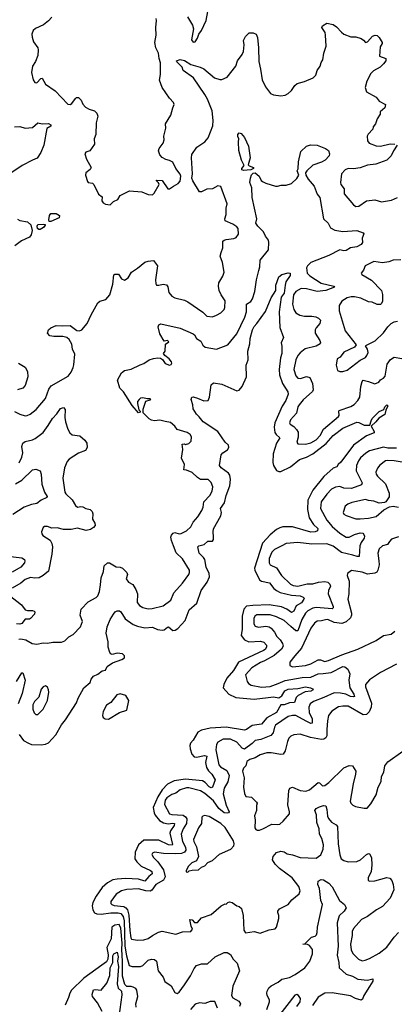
# Model space of a CAD drawing. Extents: x 1690054 to 1842981, y 782881 to 914114.
# Tile 74 of 256: x 1707755 to 1711255, y 824322 to 833539. Entities that reach past the tile are written whole.
import ezdxf

# ---------------------------------------------------------------- set-up
doc = ezdxf.new("R2010")
doc.units = 0

msp = doc.modelspace()

# ---------------------------------------------------------------- linework, layer by layer
at = {"layer": '0CON10XD'}
for points in [[(1709324.1, 833565.9), (1709369.1, 833489.1), (1709378.8, 833455), (1709360.7, 833350.7), (1709375, 833330), (1709395, 833332.5), (1709417.5, 833365), (1709427.5, 833405), (1709455, 833437.5), (1709497, 833533), (1709512.5, 833615)], [(1708055.7, 833564.3), (1708025, 833528.8), (1707977.3, 833492.7), (1707903, 833457), (1707880.7, 833439.3), (1707867, 833403), (1707870, 833375), (1707885, 833332.5), (1707923.3, 833275), (1707926.1, 833256.1), (1707923.3, 833205), (1707901.2, 833148.8), (1707874, 833105), (1707863.8, 833045), (1707880, 832975), (1707895, 832952.5), (1707915, 832947.5), (1707950.7, 832989.3), (1707965, 832992.5), (1707995, 832936.2), (1708085, 832873.3), (1708205, 832750), (1708225, 832745.6), (1708243.3, 832753.3), (1708275, 832802.9), (1708285, 832811.4), (1708305, 832812.5), (1708329.4, 832785), (1708345, 832748), (1708370.6, 832720.6), (1708402.4, 832702.4), (1708455, 832685.5), (1708476.4, 832665), (1708486.2, 832635), (1708470, 832575), (1708465.6, 832465), (1708450, 832425), (1708452.5, 832375), (1708409.5, 832310.5), (1708371.2, 832298.8), (1708362.5, 832285), (1708378, 832235), (1708423.3, 832155), (1708413.9, 832136.1), (1708373.3, 832105), (1708368.8, 832085), (1708386.7, 832025), (1708395, 832016.7), (1708435, 832010), (1708447.7, 831997.7), (1708492.5, 831905), (1708525, 831880), (1708523.3, 831845), (1708533.3, 831825), (1708555, 831811.2), (1708600, 831805), (1708631.7, 831838.3), (1708673, 831857), (1708695, 831893.3), (1708782.3, 831937.7), (1708895, 831928), (1708955, 831902.5), (1708995, 831900.8), (1709010.8, 831915), (1709056.7, 831995), (1709052.5, 832012.5), (1709030, 832035), (1709035, 832037.5), (1709085, 832032.5), (1709140, 831955), (1709155, 831956.7), (1709190.6, 831979.4), (1709235, 832005.8), (1709253.4, 832026.6), (1709260, 832075), (1709255, 832093.3), (1709214.4, 832145), (1709185.7, 832205), (1709155, 832221.1), (1709119.7, 832229.7), (1709085, 832250), (1709065, 832273.3), (1709053.2, 832313.2), (1709057.1, 832335), (1709094.2, 832385), (1709103.9, 832413.9), (1709102.1, 832447.9), (1709119.2, 832525), (1709118, 832565), (1709165.5, 832644.5), (1709184.2, 832715.8), (1709198.8, 832745), (1709192, 832765), (1709155, 832806.2), (1709087.5, 832905), (1709062.6, 832972.6), (1709070.9, 833025), (1709070, 833135), (1709056.9, 833176.9), (1709051.8, 833225), (1709027.8, 833275), (1709018.9, 833325), (1709030.6, 833395), (1709027.5, 833465), (1709032.7, 833532.7), (1709029.1, 833549.1)], [(1707705, 829872.5), (1707755, 829848), (1707805, 829832.5), (1707825, 829833.3), (1707853.8, 829846.2), (1707909.2, 829890.8), (1707995, 829991.9), (1708028.3, 830081.7), (1708047.3, 830112.7), (1708206.8, 830203.2), (1708235, 830239.2), (1708255.8, 830284.2), (1708260.2, 830309.8), (1708268.5, 830408.5), (1708247.5, 830455), (1708242.2, 830502.2), (1708218, 830545), (1708194.4, 830564.4), (1708156.7, 830575), (1708075, 830572.4), (1708035, 830580.9), (1708014.7, 830605), (1708024.5, 830635.5), (1708044.6, 830655.4), (1708095, 830677.4), (1708155, 830672.2), (1708225, 830675.4), (1708290, 830630), (1708315, 830628.2), (1708336.7, 830635), (1708386.1, 830693.9), (1708422, 830778), (1708485, 830890), (1708504.1, 830905.9), (1708558.8, 830921.2), (1708596.2, 830965), (1708626, 831065), (1708635, 831150), (1708645, 831157.5), (1708677, 831157), (1708707.5, 831115), (1708735, 831100), (1708767.9, 831122.1), (1708798.8, 831175), (1708855, 831214.4), (1708925, 831270.8), (1708955, 831280), (1709005, 831283.8), (1709041.2, 831235), (1709022.5, 831105), (1709025.9, 831065.9), (1709033.8, 831055), (1709055, 831053.1), (1709095, 831062.7), (1709127.2, 831057.2), (1709139.5, 831039.5), (1709147.1, 830985), (1709175, 830950), (1709205, 830934.3), (1709294.2, 830914.2), (1709325, 830899.4), (1709465, 830801.4), (1709505, 830765.5), (1709555, 830758.7), (1709595, 830772.1), (1709634.3, 830795), (1709664.4, 830825), (1709673.1, 830845), (1709676.2, 830906.2), (1709637.5, 830965), (1709620, 831005), (1709612.9, 831045), (1709615.7, 831075), (1709652.4, 831137.6), (1709664.4, 831175), (1709649.4, 831265), (1709629.2, 831325), (1709638.5, 831361.5), (1709652.9, 831405), (1709654.4, 831465.6), (1709665, 831475.8), (1709685, 831482), (1709755, 831490.8), (1709779.1, 831500.9), (1709798.7, 831531.3), (1709797.1, 831585), (1709785, 831600.6), (1709747.5, 831625), (1709675.7, 831655.7), (1709670.8, 831675), (1709684.3, 831715.7), (1709685.6, 831775), (1709694.6, 831815.4), (1709635, 831978), (1709605, 831984), (1709555, 831957.5), (1709505, 831952), (1709455, 831928), (1709435, 831928.8), (1709371.7, 832031.7), (1709364.3, 832055), (1709369.4, 832095), (1709358.8, 832245), (1709363, 832277), (1709408.8, 832345), (1709485, 832397.5), (1709516.7, 832433.3), (1709558.2, 832545), (1709563.5, 832595), (1709554.8, 832685), (1709509.7, 832795), (1709485, 832838.9), (1709378.9, 832995), (1709283.4, 833063.4), (1709272, 833095), (1709224.2, 833145), (1709221.2, 833155), (1709254.1, 833165.9), (1709296.3, 833156.3), (1709355, 833118.5), (1709441.2, 833095), (1709475, 833077.8), (1709575, 832995.6), (1709625, 832979.2), (1709645, 832979.2), (1709695, 833000), (1709775.7, 833104.3), (1709788.8, 833155), (1709835, 833213.3), (1709847.3, 833242.7), (1709852, 833305), (1709846.7, 833345), (1709865, 833382.5), (1709900, 833415), (1709935, 833416.7), (1709963, 833403), (1709977, 833373), (1709987, 833277), (1709988.2, 833148.2), (1710006.3, 833076.3), (1710021.8, 832975), (1710052.1, 832912.1), (1710097.3, 832847.3), (1710125.4, 832835.4), (1710195, 832825.5), (1710235, 832832.7), (1710265, 832848.1), (1710293.5, 832876.5), (1710325, 832922), (1710348.8, 832941.2), (1710415, 832960.8), (1710497.5, 832995), (1710521.2, 833018.8), (1710535.7, 833065), (1710564, 833105), (1710572.7, 833137.3), (1710588.8, 833165), (1710596, 833225), (1710618.8, 833291.2), (1710612.9, 833395), (1710608, 833418), (1710578.6, 833465), (1710585, 833483.3), (1710625, 833506.2), (1710685, 833494.2), (1710715, 833472.5), (1710761.4, 833421.4), (1710785, 833404), (1710849.5, 833379.5), (1710895, 833378.1), (1710945, 833363.1), (1710969.1, 833349.1), (1710987, 833327), (1711005, 833332.5), (1711052.5, 833385), (1711077, 833393), (1711095, 833391.2), (1711115, 833373.8), (1711141.2, 833325), (1711141.2, 833315), (1711122.5, 833285), (1711117, 833197), (1711176, 833176), (1711176, 833155), (1711155.7, 833125), (1711124.2, 833095), (1711060.2, 833059.8), (1711035, 833036), (1711000, 832965), (1710984, 832905), (1710995, 832863.8), (1711085.5, 832815.5), (1711115, 832777.5), (1711173.3, 832745), (1711167.5, 832715), (1711123, 832677), (1711122.5, 832655), (1711095, 832612.5), (1711081.2, 832565), (1711057.5, 832535), (1711056.2, 832515), (1711011.7, 832468.3), (1711001.7, 832448.3), (1711005.7, 832405), (1711022, 832385), (1711085, 832360), (1711125, 832355.5), (1711218.3, 832378.3), (1711260, 832375)], [(1707705, 832537.8), (1707755, 832538.2), (1707806.6, 832523.4), (1707875, 832530.8), (1707925, 832574.2), (1707965, 832566), (1708025, 832568), (1708046.7, 832555), (1708045, 832542.5), (1708008.3, 832521.7), (1707980, 832365), (1707952.5, 832295), (1707918.3, 832241.7), (1707875, 832225.7), (1707776.5, 832173.5), (1707615, 832066.7)], [(1709845, 832127.5), (1709830, 832135), (1709830, 832145), (1709852.5, 832175), (1709826.7, 832225), (1709802.9, 832315), (1709798.6, 832395), (1709802.5, 832425), (1709793.8, 832445), (1709793.3, 832465), (1709805, 832480), (1709825, 832472.5), (1709856.2, 832435), (1709893.1, 832355), (1709907.5, 832245), (1709890.7, 832180.7), (1709900.5, 832170.5), (1709940, 832155), (1709940, 832145), (1709915, 832132.5), (1709845, 832127.5)], [(1709988.9, 831191.1), (1709999.2, 831225), (1710002.1, 831287.9), (1710080.8, 831385), (1710083.5, 831455), (1710079.5, 831475), (1710052.4, 831512.4), (1710034.5, 831555), (1709980, 831605), (1709962.2, 831635), (1709970.6, 831675), (1709926.7, 831875), (1709923.8, 831965), (1709906, 832015), (1709910, 832055), (1709921.9, 832088.1), (1709935, 832104.2), (1709955, 832104.4), (1709992.5, 832075), (1710012, 832035), (1710023.3, 832025), (1710055, 832008.8), (1710145, 831980), (1710165, 831980), (1710198.3, 831991.7), (1710245, 831990.8), (1710295, 832006.7), (1710345, 832054.2), (1710363.3, 832085), (1710347.5, 832125), (1710356.2, 832143.8), (1710360.3, 832209.7), (1710381.9, 832305), (1710433.7, 832356.3), (1710471.8, 832368.2), (1710535, 832364.6), (1710611.2, 832335), (1710640, 832315), (1710651.2, 832285), (1710647.5, 832265), (1710610.8, 832225), (1710575, 832204.5), (1710495, 832177.1), (1710438, 832125), (1710426.7, 832105), (1710427.5, 832085), (1710449.4, 832045), (1710505, 831980.8), (1710535.3, 831905.3), (1710559.4, 831875), (1710592.5, 831675), (1710638.8, 831635), (1710660, 831590), (1710700, 831570), (1710775, 831557.8), (1710905, 831567.5), (1710965.4, 831545.4), (1710972, 831535), (1710955.8, 831495), (1710957.5, 831455), (1710946.2, 831433.8), (1710905, 831413.8), (1710845, 831403.1), (1710805, 831377.8), (1710785, 831375.6), (1710745, 831384.5), (1710645, 831330.6), (1710475, 831266.5), (1710443.8, 831235), (1710435.4, 831215), (1710441.8, 831165), (1710465, 831140.4), (1710573.2, 831073.2), (1710690, 831045), (1710695.8, 831035), (1710615, 831003.5), (1710535, 830994.4), (1710435, 831019.5), (1710385, 831023.2), (1710334.5, 830995), (1710313.8, 830965), (1710305.5, 830875), (1710317.1, 830825), (1710335.5, 830795.5), (1710373.1, 830773.1), (1710415, 830762.5), (1710485, 830764.5), (1710521.4, 830758.6), (1710547.5, 830745), (1710566.2, 830726.2), (1710560, 830695), (1710525.6, 830655), (1710516.5, 830635), (1710516.7, 830605), (1710560.5, 830535), (1710566.4, 830515), (1710562.5, 830505), (1710525, 830482.7), (1710421, 830459), (1710375, 830422.2), (1710352.5, 830395), (1710334.7, 830355), (1710316.5, 830265), (1710336.1, 830206.1), (1710355, 830183.3), (1710378, 830182), (1710435, 830198.9), (1710465, 830188.6), (1710492.1, 830135), (1710498.5, 830075), (1710490.1, 830059.9), (1710405, 829981.8), (1710365, 829934.4), (1710354.6, 829915), (1710340.5, 829855), (1710284.4, 829795), (1710275.7, 829765), (1710281.8, 829751.8), (1710315, 829730.6), (1710342.6, 829702.6), (1710358.3, 829678.3), (1710357.9, 829632.1), (1710344.2, 829585), (1710355, 829570), (1710425, 829565.4), (1710475, 829578.9), (1710526.4, 829605), (1710561.6, 829648.4), (1710594.8, 829705.2), (1710735.5, 829825), (1710740, 829835), (1710735.6, 829874.4), (1710740.2, 829879.8), (1710850.6, 829919.4), (1710881.7, 829938.3), (1710915, 829973.3), (1710932.8, 830007.2), (1710941.2, 830105), (1710955, 830153.8), (1710965, 830164.2), (1711015, 830153.1), (1711075, 830130), (1711110, 830145), (1711125, 830166.7), (1711155, 830184.2), (1711168.9, 830201.1), (1711189.2, 830315), (1711220.6, 830359.4), (1711255, 830381.4), (1711325, 830368.9)], [(1711282.5, 832365), (1711247.3, 832312.7), (1711225.6, 832265), (1711185, 832225.6), (1711081.9, 832188.1), (1711004, 832176), (1710935, 832153.5), (1710875, 832143.1), (1710825, 832146.5), (1710796.2, 832135), (1710761.2, 832095), (1710753.3, 832015), (1710756.7, 831995), (1710786.2, 831955), (1710788.3, 831908.3), (1710873.3, 831805), (1710895, 831791.2), (1710922.5, 831795), (1710995, 831842.9), (1711075, 831852.2), (1711135, 831834.4), (1711230.2, 831849.8), (1711285, 831876)], [(1708030.5, 831650.5), (1708026, 831665), (1708033.8, 831706.2), (1708045, 831726.2), (1708096.1, 831726.1), (1708126.2, 831705), (1708125, 831683.3), (1708045, 831650.8), (1708030.5, 831650.5)], [(1707735, 831673.1), (1707755, 831659.2), (1707826.8, 831646.8), (1707859.2, 831619.2), (1707871.4, 831565), (1707860.6, 831525), (1707845.3, 831504.7), (1707770.1, 831469.9), (1707708, 831422)], [(1707945, 831574.3), (1707934.4, 831574.4), (1707920.8, 831585), (1707918.5, 831605), (1707925, 831622), (1707976.5, 831626.5), (1707991.7, 831621.7), (1707994, 831615), (1707978.1, 831595), (1707945, 831574.3)], [(1711315, 831292), (1711245, 831287.1), (1711205, 831271.5), (1711145, 831263.1), (1711062.8, 831277.2), (1710984, 831235), (1710967.5, 831195), (1710946.2, 831165), (1710953.4, 831153.4), (1711040.9, 831100.9), (1711134.6, 831004.6), (1711146.6, 830966.6), (1711144.1, 830905.9), (1711137.1, 830882.9), (1711127.5, 830872.5), (1711095, 830872.9), (1711047.5, 830895), (1711015, 830897.5), (1710942.6, 830932.6), (1710885, 830946.2), (1710853.8, 830946.2), (1710815, 830936.5), (1710765.4, 830904.6), (1710739.4, 830865), (1710740, 830815), (1710797.3, 830627.3), (1710897.5, 830495), (1710882.5, 830475), (1710785, 830425.6), (1710748.7, 830381.3), (1710721.2, 830365), (1710710.8, 830305), (1710723.9, 830253.9), (1710746.4, 830246.4), (1710775, 830246.2), (1710815, 830258.8), (1710935, 830352), (1710985, 830377.5), (1711000, 830395), (1711011.9, 830425), (1711004.5, 830454.5), (1710986.2, 830485), (1710990, 830490), (1711075.8, 830534.2), (1711155, 830608.8), (1711194.5, 830665.5), (1711225, 830694.4), (1711255, 830711.4), (1711285, 830717.1)], [(1707745, 827741.8), (1707765, 827743.5), (1707813.5, 827733.5), (1707871.1, 827701.1), (1707915, 827692.5), (1707975, 827706.2), (1708015, 827702), (1708065, 827710.8), (1708145, 827711.1), (1708175.4, 827724.6), (1708215, 827762), (1708254, 827785), (1708323.2, 827856.8), (1708340, 827905), (1708319.7, 827965), (1708328.6, 828021.4), (1708395, 828090), (1708469.7, 828130.3), (1708484.2, 828145), (1708500, 828185), (1708510.1, 828250.1), (1708514.7, 828315), (1708538.9, 828375), (1708543.8, 828426.2), (1708574.2, 828455), (1708595, 828455.5), (1708655, 828418.6), (1708695, 828414.5), (1708715, 828405.5), (1708754.4, 828365), (1708760.8, 828345), (1708749.2, 828305), (1708771.2, 828275), (1708811.2, 828251.2), (1708838.6, 828205), (1708854.3, 828165), (1708853.3, 828085), (1708873.3, 828055), (1708905, 828035.7), (1708955, 828025.6), (1708993.2, 828026.8), (1709095, 828052.9), (1709166.9, 828105), (1709195.6, 828174.4), (1709275.4, 828264.6), (1709334, 828345), (1709342, 828365), (1709340.8, 828385), (1709275, 828493.3), (1709217.5, 828547.5), (1709192.7, 828615), (1709172, 828665), (1709166.2, 828695), (1709172.5, 828715), (1709187.8, 828732.2), (1709205, 828739.5), (1709245, 828727.1), (1709265, 828729.4), (1709315, 828754.4), (1709355, 828792.9), (1709374.5, 828835), (1709418.9, 828885), (1709457.7, 828945), (1709468.9, 828975), (1709474.4, 829025), (1709532.5, 829085), (1709551.8, 829125), (1709558.8, 829165), (1709545, 829205.6), (1709515, 829234.3), (1709445, 829234.3), (1709415, 829252.9), (1709365, 829301.2), (1709315, 829323.3), (1709290, 829325), (1709294.2, 829375), (1709266.2, 829435), (1709278.8, 829515), (1709272.5, 829565), (1709295, 829567.5), (1709305, 829562.5), (1709335, 829573.3), (1709356, 829595), (1709361.2, 829635), (1709348, 829655), (1709318.8, 829675), (1709225, 829702.9), (1709205.5, 829735), (1709165, 829769.5), (1709115, 829779.1), (1709065, 829789.5), (1709015, 829783.6), (1708985, 829789.6), (1708965, 829802.2), (1708909.3, 829859.3), (1708907, 829893), (1708933, 829967), (1708975, 829980), (1708980, 829985), (1708975, 829990), (1708945, 829990), (1708905, 830000), (1708882.5, 829995), (1708870, 829985), (1708856.7, 829965), (1708856.7, 829945), (1708868.3, 829888.3), (1708880, 829875), (1708880, 829865), (1708865, 829860), (1708805, 829926.2), (1708725, 830056.2), (1708689.5, 830089.5), (1708670, 830165), (1708705, 830232.5), (1708732.5, 830255), (1708795, 830267.5), (1708880.2, 830309.8), (1708915, 830320), (1708965.5, 830354.5), (1709005, 830367.1), (1709044.5, 830374.5), (1709071.1, 830371.1), (1709088.8, 830358.8), (1709115, 830320.8), (1709155, 830306.2), (1709168.8, 830311.2), (1709176.2, 830325), (1709173.3, 830335), (1709151.2, 830365), (1709110, 830395), (1709100, 830415), (1709113, 830437), (1709118.3, 830501.7), (1709147.5, 830525), (1709136, 830536), (1709105, 830530), (1709065, 830597.5), (1709048.8, 830665), (1709055, 830682.5), (1709075, 830691.2), (1709255, 830651.5), (1709375, 830599.4), (1709388.3, 830588.3), (1709405.8, 830555), (1709448.4, 830528.4), (1709465, 830491.1), (1709486.4, 830473.6), (1709595, 830456.5), (1709701.2, 830495), (1709782.4, 830597.6), (1709858.7, 830755), (1709873.3, 830805), (1709874.7, 830875), (1709915, 830901.8), (1709930, 830925), (1709952.5, 830995), (1709968.2, 831105), (1709988.9, 831191.1)], [(1707749.2, 826849.2), (1707791.7, 826791.7), (1707835.5, 826765.5), (1707865, 826755.6), (1707955, 826752.5), (1707995, 826756.9), (1708025, 826769.2), (1708091.2, 826845), (1708145, 826938), (1708184.2, 826985), (1708285, 827143.3), (1708300.9, 827189.1), (1708354, 827285), (1708413.3, 827335), (1708423.8, 827365), (1708443.3, 827395), (1708486.1, 827413.9), (1708525, 827442.5), (1708555, 827450), (1708572.5, 827485), (1708621.4, 827518.6), (1708710.3, 827549.7), (1708733.3, 827565), (1708733.8, 827585), (1708715, 827603.8), (1708665, 827608.6), (1708618.3, 827598.3), (1708605, 827603.3), (1708596.2, 827615), (1708582, 827665), (1708581.2, 827715), (1708562, 827795), (1708570.8, 827855), (1708601.2, 827925), (1708631.2, 827975), (1708646.7, 827995), (1708665, 828006), (1708685.8, 828005.8), (1708701.2, 827995), (1708741.7, 827931.7), (1708815, 827878.9), (1708855, 827862.7), (1708925, 827846.8), (1708995, 827851.8), (1709041.7, 827831.7), (1709085, 827823.8), (1709105, 827828.5), (1709135, 827854), (1709145, 827856), (1709185, 827821.9), (1709206.6, 827823.4), (1709231.3, 827838.7), (1709300.8, 827915), (1709339.2, 828015), (1709411.2, 828078.8), (1709449.2, 828195), (1709507.2, 828272.8), (1709529.3, 828325), (1709526.5, 828355), (1709497.3, 828415), (1709484.5, 828485), (1709472.5, 828505), (1709432.2, 828545), (1709418, 828605), (1709427.5, 828615), (1709478.8, 828625), (1709513.4, 828656.6), (1709555, 828659.2), (1709565, 828673.3), (1709566.8, 828696.8), (1709562.5, 828745), (1709566.6, 828773.4), (1709633.8, 828895), (1709640, 828925), (1709631.5, 828965), (1709668.5, 829015), (1709683.8, 829085), (1709717.3, 829175), (1709726.2, 829235), (1709718.2, 829275), (1709705, 829294.5), (1709638.1, 829345), (1709620.8, 829365), (1709638, 829465), (1709654.5, 829485.5), (1709697.9, 829512.1), (1709710, 829535), (1709707.5, 829555), (1709675, 829586), (1709607.5, 829685), (1709470, 829775), (1709432.7, 829822.7), (1709405.9, 829845.9), (1709375.9, 829895.9), (1709372.2, 829935), (1709356.2, 829985), (1709364.1, 830005.9), (1709375, 830008), (1709415, 829996), (1709475, 829972), (1709516.7, 829975), (1709528.8, 830005), (1709545, 830120), (1709565, 830140), (1709645, 830126), (1709783.6, 830066.4), (1709805, 830072.5), (1709833.8, 830105), (1709874.4, 830195.6), (1709871.2, 830305), (1709890.2, 830355), (1709887.7, 830435), (1709903.8, 830505), (1709907.3, 830555), (1709929.6, 830635), (1709945, 830667.3), (1709971.8, 830695), (1710052.6, 830807.4), (1710105.8, 830934.2), (1710148.8, 831005), (1710148.6, 831055), (1710175, 831133.3), (1710205, 831154), (1710265, 831170), (1710283.3, 831165), (1710280.8, 831145), (1710241.9, 831085), (1710234.5, 831055), (1710225, 830980.8), (1710198.1, 830941.9), (1710178, 830805), (1710187, 830657), (1710218.8, 830565), (1710198, 830515), (1710204.1, 830484.1), (1710204.4, 830415), (1710192.7, 830375), (1710178.2, 830265), (1710184.1, 830214.1), (1710211.8, 830135), (1710260, 830055), (1710262.9, 830035), (1710243.3, 829975), (1710207.6, 829922.4), (1710137.5, 829765), (1710132.7, 829725), (1710138.8, 829675), (1710150.4, 829655), (1710185.7, 829625), (1710155.3, 829575), (1710124.6, 829474.6), (1710120.5, 829395), (1710125.9, 829365.9), (1710155, 829320), (1710175, 829309.2), (1710195, 829309.2), (1710285, 829353.9), (1710368.2, 829421.8), (1710434.4, 829445), (1710495, 829475.2), (1710618.4, 829571.6), (1710685, 829646.2), (1710775, 829716.7), (1710905, 829771.2), (1710925, 829768.9), (1710972.4, 829742.4), (1711027.5, 829742.5), (1711038, 829785), (1711049.6, 829805), (1711115, 829872.9), (1711158.8, 829891.2), (1711166.7, 829915), (1711185, 829933.3), (1711196, 829925), (1711175.8, 829884.2), (1711168.5, 829845), (1711111.6, 829808.4), (1711083.1, 829775), (1711038.8, 829735), (1711068.6, 829685), (1711068.8, 829671.2), (1710996.9, 829643.1), (1710874.8, 829555.2), (1710755, 829396), (1710730, 829375), (1710717.5, 829355), (1710685, 829340), (1710595.9, 829264.1), (1710493.1, 829135), (1710448.5, 829041.5), (1710443.1, 828955), (1710460.9, 828875), (1710500, 828815), (1710540.8, 828775), (1710538, 828755), (1710516.4, 828743.6), (1710475, 828742.3), (1710302.6, 828792.6), (1710215, 828790.7), (1710185, 828782.5), (1710155, 828765.4), (1710094, 828716), (1710025, 828637.5), (1709950, 828405), (1709951.1, 828385), (1709995.3, 828295.3), (1710015, 828284.6), (1710089.1, 828269.1), (1710130.4, 828215), (1710154.8, 828194.8), (1710188.1, 828178.1), (1710295, 828151.8), (1710376.7, 828145), (1710405, 828134), (1710412.5, 828125), (1710411.4, 828115), (1710389.1, 828080.9), (1710338.5, 828051.5), (1710315, 828002), (1710295, 827988.6), (1710251.9, 828021.9), (1710202.1, 828042.1), (1710085, 828060.8), (1709933.8, 828056.2), (1709875, 828049.1), (1709848.7, 828021.3), (1709832.3, 827955), (1709834.1, 827835), (1709824.5, 827775), (1709855, 827735.4), (1709895, 827715.9), (1710005, 827721.8), (1710035, 827712.9), (1710060.5, 827685), (1710062.5, 827665), (1710050, 827645), (1710033.3, 827635), (1709798.8, 827525), (1709752.7, 827447.2), (1709691.6, 827375), (1709663.1, 827315), (1709657.5, 827285), (1709709.3, 827225), (1709775, 827193.9), (1709945, 827178), (1710077.3, 827192.8)], [(1707743.3, 830325), (1707805, 830286.2), (1707826.4, 830246.4), (1707829.4, 830195), (1707805.5, 830115), (1707785, 830089.1), (1707735, 830074.3)], [(1707748.7, 829391.3), (1707776.1, 829445), (1707785.4, 829485), (1707773.5, 829545), (1707785.2, 829574.8), (1707805, 829590.4), (1707875, 829607.7), (1707900.1, 829619.9), (1707975, 829674.6), (1708019.6, 829740.4), (1708061.1, 829805), (1708100.8, 829849.2), (1708135, 829900), (1708165, 829908), (1708178.9, 829888.9), (1708176.4, 829815), (1708182.7, 829775), (1708205.4, 829705), (1708223.2, 829673.2), (1708245, 829653.9), (1708315.3, 829645.3), (1708364.7, 829604.7), (1708380.8, 829575), (1708383.8, 829535), (1708369.4, 829505), (1708305, 829480.5), (1708216, 829424), (1708196.9, 829405), (1708174.5, 829345), (1708158.7, 829248.7), (1708177.7, 829115), (1708185, 829101.1), (1708243.7, 829043.7), (1708275, 828992), (1708295, 828976.2), (1708325, 828983.3), (1708345, 828980), (1708374.2, 828964.2), (1708414.2, 828954.2), (1708432, 828935), (1708438.1, 828915), (1708434.5, 828865), (1708456.9, 828825), (1708459.7, 828805), (1708445, 828785.5), (1708415, 828765.6), (1708375, 828756.9), (1708295, 828779.1), (1708235, 828766.2), (1708165, 828767.5), (1708105, 828781.8), (1708055, 828780.8), (1708014.2, 828795.8), (1707986, 828794), (1707974.2, 828785.8), (1707958.8, 828745), (1707960, 828725), (1707971.2, 828711.2), (1708038.3, 828668.3), (1708055.7, 828635), (1708060.8, 828605), (1708055.5, 828535), (1708023.3, 828376.7), (1707973.8, 828335), (1707937.5, 828315), (1707895, 828310), (1707855, 828316.2), (1707805, 828300.4), (1707766.7, 828263.3), (1707685, 828217.1)], [(1711276.8, 829526.8), (1711195, 829527.9), (1711153.8, 829536.2), (1711025, 829501.8), (1710988.1, 829481.9), (1710940.9, 829439.1), (1710919.7, 829410.3), (1710902.7, 829365), (1710899.1, 829315), (1710956.5, 829205), (1710948.6, 829185), (1710855, 829151.7), (1710785, 829152.8), (1710745, 829169.3), (1710705.7, 829164.3), (1710667, 829143), (1710625, 829097.5), (1710573.3, 829025), (1710566.2, 828965), (1710624.6, 828855), (1710675, 828794.6), (1710745, 828733.1), (1710805.3, 828695.3), (1710835, 828695.4), (1710885, 828721.5), (1710935, 828736.2), (1710961.7, 828731.7), (1710970.6, 828720.6), (1710976.7, 828705), (1710974.4, 828685), (1710945.3, 828644.7), (1710932.9, 828615), (1710928, 828515), (1710907, 828513), (1710867.7, 828527.7), (1710761.5, 828551.5), (1710685, 828610.4), (1710625, 828633.5), (1710485, 828628.3), (1710355.3, 828644.7), (1710245, 828636), (1710204.3, 828615), (1710135, 828580.5), (1710109.5, 828555), (1710086.5, 828495), (1710085.6, 828455), (1710095, 828436), (1710155, 828408.9), (1710200, 828335), (1710286, 828256), (1710311.5, 828241.5), (1710355, 828237.5), (1710442.4, 828257.6), (1710495, 828259.4), (1710546, 828274), (1710605, 828281.4), (1710635, 828273.9), (1710654.5, 828255), (1710659.5, 828235), (1710640, 828195), (1710638.2, 828165), (1710683.5, 828045), (1710684.3, 828035), (1710674.4, 828025.6), (1710525, 828036.2), (1710495, 828031.6), (1710445.9, 828004.1), (1710426, 827984), (1710390.7, 827925), (1710355, 827818.2), (1710335, 827819.6), (1710289.2, 827859.2), (1710225, 827915.3), (1710155, 827950.3), (1710095, 827967.2), (1709971.2, 827968.8), (1709951.1, 827955), (1709941.5, 827935), (1709943.5, 827885), (1709955, 827861.4), (1709985, 827853.6), (1710055, 827860.7), (1710085, 827855.4), (1710103.5, 827843.5), (1710135, 827807.1), (1710156.4, 827765), (1710187.8, 827735), (1710209.8, 827699.8), (1710217.3, 827675), (1710202.7, 827647.3), (1710131.5, 827588.5), (1710042.8, 827537.2), (1710005, 827522.8), (1709925, 827471.5), (1709865, 827407.5), (1709879.2, 827345), (1709892, 827325), (1709918.8, 827308.8), (1710015, 827290), (1710095, 827296.2), (1710171.5, 827325), (1710235, 827353.4), (1710395, 827380), (1710474.4, 827385.6), (1710543.1, 827416.9), (1710592.2, 827417.8), (1710665, 827429.7), (1710775, 827483.6), (1710792.1, 827482.1), (1710819.8, 827459.8), (1710840, 827415), (1710830.5, 827355), (1710839.7, 827285), (1710876.1, 827225), (1710882, 827205), (1710875, 827200.6), (1710845, 827204.8), (1710801.4, 827225), (1710754.2, 827235.8), (1710695, 827239.4), (1710597.2, 827192.8), (1710501.8, 827158.2), (1710469.4, 827135), (1710457.3, 827105), (1710460.7, 827055), (1710486.4, 826995), (1710486.9, 826955), (1710475, 826952.3), (1710432.1, 826972.1), (1710335, 827025.8), (1710303.1, 827026.9), (1710265, 827015.4), (1710145, 826935.6), (1710134.7, 826915.3), (1710123.9, 826865), (1710102.7, 826837.3), (1710008.3, 826801.7), (1709955, 826790.5), (1709927.4, 826762.6), (1709855, 826710.3), (1709835, 826720.4), (1709785, 826774.7), (1709725, 826805.3), (1709656.6, 826803.4), (1709605.8, 826775), (1709592.5, 826755), (1709587.1, 826705), (1709616.1, 826565), (1709630, 826545), (1709689.7, 826509.7), (1709711.2, 826465), (1709699.4, 826405), (1709665.7, 826345.7), (1709657.6, 826292.4), (1709682.7, 826185), (1709713.2, 826125), (1709707.3, 826115), (1709695, 826110.2), (1709665, 826115.2), (1709614.6, 826154.6), (1709565, 826227.4), (1709485, 826296.2), (1709445, 826319.7), (1709335, 826348.7), (1709315, 826348.3), (1709255, 826329.7), (1709215, 826298.2), (1709175, 826286.1), (1709129.5, 826255), (1709115, 826232), (1709107, 826193), (1709155, 826105.5), (1709175, 826097.5), (1709282, 826092), (1709305, 826077.5), (1709317.1, 826057.1), (1709314.9, 826015.1), (1709282.2, 825965), (1709264.7, 825915), (1709277.4, 825845), (1709302.7, 825792.7), (1709306.2, 825765), (1709294.1, 825745.9), (1709265.4, 825734.6), (1709215, 825729.8), (1709097.5, 825732.5), (1709015, 825746.9), (1708995, 825738), (1708990.8, 825725), (1709004.2, 825695), (1709046, 825656), (1709099.4, 825579.4), (1709115.6, 825515), (1709100, 825485), (1709026.9, 825443.1), (1708989.5, 825390.5), (1708975, 825380), (1708933.8, 825383.8), (1708863.4, 825403.4), (1708755, 825395.3), (1708705, 825383.8), (1708657.3, 825352.7), (1708605.6, 825285), (1708606.6, 825266.6), (1708616, 825255), (1708637.2, 825247.2), (1708726.6, 825236.6), (1708746.4, 825226.4), (1708763.2, 825205), (1708775.9, 825155.9), (1708783.9, 825013.9), (1708793.5, 824943.5), (1708800.4, 824930.4), (1708855, 824922.2), (1708915, 824925.7), (1708955, 824938.6), (1708995, 824965.6), (1709052.2, 824997.8), (1709085, 825005.7), (1709215, 824979.2), (1709275, 824999.2), (1709355, 825002.5), (1709368.8, 825025), (1709356, 825055), (1709345, 825116.7), (1709365, 825113.3), (1709387.3, 825087.3), (1709415, 825087.5), (1709455, 825132.5), (1709545, 825161.9), (1709638.8, 825245), (1709675, 825262.5), (1709685, 825260), (1709700, 825275), (1709715, 825280), (1709740, 825275), (1709782.5, 825245), (1709807.1, 825237.1), (1709827.9, 825217.9), (1709843.3, 825155), (1709849.6, 825015), (1709865, 824992.2), (1709945, 825004.3), (1710001.7, 824988.3), (1710085, 825018.5), (1710141.4, 825028.6), (1710154, 825045), (1710176.2, 825125), (1710176.2, 825155), (1710168.3, 825181.7), (1710167.5, 825195), (1710182.5, 825215), (1710265, 825256.2), (1710299.1, 825300.9), (1710365, 825355.8), (1710376.4, 825385), (1710364.4, 825425), (1710301.8, 825505), (1710183.1, 825593.1), (1710143.1, 825635), (1710118.4, 825675), (1710124.3, 825705), (1710155, 825742.4), (1710195, 825756.1), (1710225, 825749.8), (1710255, 825731.1), (1710305, 825722), (1710375, 825697.8), (1710525, 825691.3), (1710569.4, 825720.6), (1710590, 825775), (1710593.3, 825815), (1710577, 825875), (1710557.2, 825915), (1710552.8, 825965), (1710532.8, 826025), (1710529.2, 826095), (1710512, 826135), (1710525, 826154), (1710557.8, 826172.2)], [(1711255, 829410), (1711195, 829413.8), (1711171.8, 829408.2), (1711121.2, 829368.8), (1711099.7, 829340.3), (1711084.3, 829305), (1711085.6, 829285), (1711097.1, 829265), (1711171.9, 829195), (1711207.4, 829107.4), (1711207.5, 829072.5), (1711175, 829026.2), (1711165, 829020), (1711115, 829013.3), (1711063.2, 829033.2), (1711015, 829037.8), (1710985, 829048.9), (1710859.4, 829020.6), (1710820, 829005), (1710795, 828986.7), (1710778, 828925), (1710785, 828912), (1710805, 828898.6), (1710895, 828867.8), (1710935.6, 828865.6), (1711013.9, 828873.9), (1711085, 828889.6), (1711157.9, 828952.1), (1711211.2, 828978.8), (1711245, 828984.4), (1711295, 828976.9)], [(1711385, 829388.9), (1711255, 829410)], [(1707716.8, 829193.3), (1707775, 829229.2), (1707875, 829326.2), (1707905, 829331.2), (1707946.7, 829315), (1707955.9, 829285.9), (1707961.4, 829191.4), (1707986, 829115), (1708012.5, 829075), (1708007.5, 829065), (1707955, 829041.2), (1707915, 829008.8), (1707865, 829001.4), (1707795.4, 828974.6), (1707691.5, 828908.5)], [(1711295, 828697.7), (1711230.6, 828675), (1711210, 828655), (1711192, 828625), (1711145, 828614.7), (1711115.5, 828585), (1711100.5, 828545), (1711112.3, 828475), (1711112.7, 828435), (1711101.3, 828385), (1711091.7, 828368.3), (1711075, 828358.9), (1711005, 828347.7), (1710955, 828368.5), (1710856.4, 828383.6), (1710816.7, 828355), (1710814, 828335), (1710833.4, 828283.4), (1710831.3, 828165), (1710821.3, 828115), (1710855.3, 827985), (1710855.3, 827965), (1710845, 827940), (1710805, 827903.3), (1710765, 827886.2), (1710695, 827896.9), (1710635, 827925.7), (1710612.5, 827922.5), (1710575, 827911.2), (1710535, 827908), (1710511.2, 827888.8), (1710475, 827842.9), (1710388.1, 827655), (1710324.5, 827585), (1710280.6, 827525), (1710278.8, 827495), (1710305, 827480.6), (1710425, 827494.6), (1710475, 827509.2), (1710545, 827547.2), (1710565, 827546.1), (1710605, 827530.4), (1710640.6, 827539.4), (1710765.8, 827594.2), (1710915, 827645.6), (1711085, 827729.2), (1711155.7, 827775.7), (1711225, 827787.1), (1711260, 827815)], [(1707645, 828518.1), (1707775, 828502.5), (1707798, 828485), (1707802.7, 828472.7), (1707799.4, 828455), (1707766.7, 828415), (1707685, 828366.2)], [(1707655, 828150.8), (1707772.7, 828062.7), (1707805.9, 828015.9), (1707828.3, 828008.3), (1707875, 828008.1), (1707891.2, 828001.2), (1707896, 827995), (1707894, 827975), (1707857, 827933), (1707845, 827926.2), (1707805, 827926.7), (1707773.8, 827886.2), (1707755, 827880), (1707725, 827882.9)], [(1711275, 827506.4), (1711125, 827428.2), (1711025, 827360.5), (1710986, 827315), (1710985.7, 827295), (1711041.9, 827141.9), (1711039.8, 827105), (1711021.2, 827058.8), (1710995, 827035.3), (1710965, 827032.2), (1710825, 827113.8), (1710775.4, 827114.6), (1710734.7, 827105.3), (1710672.6, 827067.4), (1710639.4, 827025), (1710629.6, 826975), (1710626.2, 826895), (1710625.8, 826834.2), (1710614.7, 826815.3), (1710596.8, 826803.2), (1710575, 826800.7), (1710470.8, 826820.8), (1710375, 826851.1), (1710315, 826845.7), (1710287.9, 826832.1), (1710270.8, 826815), (1710257.3, 826782.7), (1710236.4, 826693.7), (1710216.1, 826663.9), (1710195, 826659.5), (1710105, 826677.5), (1710065, 826676.2), (1710001.5, 826658.5), (1709955, 826628.5), (1709905, 826613.5), (1709875.8, 826595), (1709868.8, 826555), (1709845, 826532), (1709837.3, 826505), (1709853.5, 826443.5), (1709844.7, 826355), (1709854.7, 826294.7), (1709867.7, 826267.7), (1709920.7, 826260.7), (1709967.5, 826215), (1709972.5, 826205), (1709966.4, 826183.6), (1709967.1, 826135), (1709948, 826085), (1709956.2, 826045), (1709951.2, 825975), (1709960, 825960), (1709973.3, 825953.3), (1709995, 825953.8), (1710025.5, 825964.5), (1710112.3, 826007.7), (1710165, 826004.6), (1710185, 826009.5), (1710216.9, 826035), (1710275, 826104.3), (1710277.3, 826125), (1710260.5, 826189.5), (1710270.5, 826325), (1710278, 826345), (1710305, 826354.4), (1710375, 826322.5), (1710428.3, 826318.3), (1710461.4, 826328.6), (1710545, 826400), (1710557.5, 826395), (1710585, 826366.7), (1710605, 826370), (1710645, 826397.5), (1710784.8, 826535.2), (1710835, 826558.9), (1710866, 826555), (1710895.8, 826505), (1710894.2, 826475), (1710869.5, 826385), (1710854.4, 826295), (1710844.3, 826225), (1710848, 826205), (1710866.7, 826185), (1710893, 826173), (1710975, 826156.7), (1711000.7, 826159.3), (1711035, 826197.5), (1711085, 826282.5), (1711106, 826355), (1711131.2, 826408.8), (1711134.3, 826455), (1711158.6, 826495), (1711166.2, 826555), (1711195, 826592.5), (1711335, 826692.5)], [(1707723.2, 827345), (1707775, 827424), (1707785, 827426), (1707806.8, 827355), (1707777.3, 827232.7), (1707740.5, 827135)], [(1707925, 827034), (1707975, 827086.2), (1708014, 827165), (1708025.8, 827245), (1708023.8, 827265), (1708015, 827292.5), (1707995, 827303.3), (1707975, 827293.8), (1707955, 827273.3), (1707932.9, 827197.1), (1707893.7, 827156.3), (1707878.6, 827125), (1707878.6, 827085), (1707890.9, 827050.9), (1707905, 827036.2), (1707925, 827034)], [(1710077.3, 827192.8), (1710125, 827201.1), (1710175, 827190.4), (1710205, 827210.4), (1710232.5, 827257.5), (1710265, 827273.1), (1710355, 827278.4), (1710425, 827292.9), (1710473.2, 827283.2), (1710492.5, 827275), (1710496.2, 827265), (1710475, 827252.1), (1710422.1, 827247.9), (1710357, 827213), (1710338.5, 827195), (1710323.1, 827146.9), (1710275, 827143.3), (1710225.7, 827125.7), (1710195, 827124.2), (1710153.5, 827055), (1710063.1, 827005), (1710015, 826944), (1709926.5, 826933.5), (1709875, 826894.4), (1709855, 826888.2), (1709685, 826917.8), (1709533.7, 826906.3), (1709455, 826888.8), (1709420.3, 826869.7), (1709376.9, 826795), (1709352.2, 826767.8), (1709345.5, 826744.5), (1709346.4, 826713.6), (1709364.3, 826664.3), (1709385, 826640), (1709406.6, 826636.6), (1709481, 826651), (1709503.5, 826645), (1709491.9, 826585), (1709499.6, 826539.6), (1709518.3, 826508.3), (1709550.7, 826475), (1709580, 826425), (1709556.1, 826355), (1709545, 826347.9), (1709525, 826356.5), (1709488.7, 826398.7), (1709463.7, 826413.7), (1709305, 826431), (1709199.2, 826415), (1709135, 826382.9), (1709085, 826331.4), (1709046.9, 826265), (1709003.2, 826165), (1709010.5, 826115), (1709021.3, 826091.3), (1709062.5, 826042.5), (1709098.2, 826021.8), (1709143.1, 826013.1), (1709185, 826019.3), (1709200, 826015), (1709197.4, 825995), (1709165.2, 825945), (1709159.2, 825925), (1709183.3, 825816.7), (1709179.6, 825810.4), (1709145, 825813.5), (1709055, 825858.9), (1708915, 825857.7), (1708864.1, 825815), (1708832.8, 825745), (1708832, 825685), (1708847.8, 825655), (1708890.4, 825615), (1708978.5, 825575), (1708989.6, 825565), (1708993.5, 825545), (1708960.8, 825519.2), (1708925, 825475.4), (1708865, 825493.9), (1708745, 825499), (1708665.2, 825494.8), (1708625, 825485.9), (1708575, 825458), (1708525, 825415.4), (1708470, 825335), (1708438.7, 825275), (1708432.2, 825245), (1708438.1, 825205), (1708455, 825178.2), (1708475, 825169.2), (1708515, 825164.8), (1708605, 825178.3), (1708675, 825178.5), (1708701.3, 825171.3), (1708722.9, 825142.9), (1708732.2, 825105), (1708737.8, 824867.8), (1708751.2, 824775), (1708777.1, 824685), (1708804.6, 824674.6), (1708885, 824675.6), (1708904.5, 824685.5), (1708954.1, 824735.9), (1708985, 824743.6), (1709015, 824741.9), (1709034.3, 824725), (1709048.2, 824635), (1709094.3, 824575), (1709112, 824535), (1709170, 824495), (1709205, 824432.5), (1709225, 824423.8), (1709245, 824436.7), (1709293.9, 824503.9), (1709352.1, 824587.9), (1709385, 824656.7), (1709405.9, 824684.1), (1709455, 824702.5), (1709509.5, 824700.5), (1709582.5, 824765), (1709665, 824805.8), (1709695, 824805.8), (1709725, 824787.1), (1709748.1, 824745), (1709787.4, 824707.4), (1709808.9, 824635), (1709747.6, 824492.4), (1709735.4, 824405), (1709745, 824383.1), (1709801.5, 824351.5), (1709816.9, 824325), (1709809.3, 824300.8)], [(1708585, 826990), (1708687.6, 827052.4), (1708755.8, 827075), (1708775.8, 827165), (1708745, 827213.8), (1708695, 827227.5), (1708661.7, 827218.3), (1708605, 827146.7), (1708565, 827122.5), (1708535, 827062.5), (1708528.8, 827025), (1708535.9, 827005.9), (1708553, 826993), (1708585, 826990)], [(1710557.8, 826172.2), (1710595, 826184), (1710615, 826180), (1710626.3, 826146.3), (1710632.4, 826082.4), (1710640.2, 826060.2), (1710667.6, 826027.6), (1710712.2, 826002.2), (1710725.6, 825985.6), (1710731.5, 825825), (1710745, 825722.5), (1710758, 825685), (1710785, 825668.9), (1710825, 825657.1), (1710905, 825659.6), (1710940.8, 825675), (1710995, 825724.3), (1711015, 825734), (1711025, 825730), (1711041.4, 825695), (1711046.2, 825623.8), (1711037.8, 825565), (1711010.8, 825505), (1711012.3, 825482.3), (1711026.1, 825476.1), (1711075, 825479.4), (1711185, 825507.8), (1711212.4, 825502.4), (1711232.4, 825482.4), (1711245.7, 825445), (1711250, 825395), (1711217.1, 825315), (1711145, 825238.9), (1711088.6, 825205), (1711005, 825144.4), (1710949.2, 825115), (1710875, 825032.5), (1710862.9, 825005), (1710861.5, 824965), (1710846.4, 824886.4), (1710852, 824832), (1710867.6, 824797.6), (1710922, 824745), (1710955, 824730), (1710982.5, 824735), (1711025, 824751.9), (1711115, 824801.8), (1711185, 824857.9), (1711255, 824951.9), (1711295, 824994.4)], [(1709325, 825560), (1709338.3, 825571.7), (1709365, 825577.5), (1709425, 825580), (1709453.9, 825606.1), (1709485, 825617.5), (1709511.7, 825648.3), (1709555, 825668), (1709622, 825728), (1709726.7, 825775), (1709756.2, 825805), (1709760, 825825), (1709753.6, 825853.6), (1709675, 825977.1), (1709634, 826015), (1709525, 826080.8), (1709481.7, 826088.3), (1709465.8, 826084.2), (1709455.8, 826074.2), (1709452.5, 826015), (1709424.4, 825975), (1709379.1, 825865), (1709383.1, 825845), (1709407.7, 825797.7), (1709425.7, 825704.3), (1709405.7, 825664.3), (1709363.8, 825645), (1709332.5, 825615), (1709310, 825575), (1709311.7, 825561.7), (1709325, 825560)], [(1710065.5, 824275), (1710089.1, 824345), (1710090, 824365), (1710067.8, 824405), (1710063.6, 824425), (1710067.1, 824445), (1710083.8, 824475), (1710106.2, 824493.8), (1710170.8, 824529.2), (1710205, 824558.8), (1710275, 824574.6), (1710328, 824602), (1710419.1, 824665), (1710465, 824724.4), (1710492.1, 824795), (1710489.6, 824835), (1710464.1, 824874.1), (1710445, 824881.8), (1710400, 824885), (1710420.7, 824889.3), (1710480.1, 824949.9), (1710515, 824958.9), (1710528.8, 824971.2), (1710536, 824994), (1710536.6, 825045), (1710560.4, 825145), (1710584.3, 825255), (1710569.2, 825295), (1710556, 825405), (1710540, 825445), (1710543.3, 825475), (1710570.7, 825489.3), (1710595, 825488), (1710643.3, 825455), (1710675, 825423.3), (1710743.8, 825295), (1710790, 825255), (1710806.2, 825225), (1710788, 825195), (1710740.7, 825149.3), (1710721.9, 825085), (1710731.8, 824865), (1710721.7, 824781.7), (1710737.3, 824715), (1710740, 824665), (1710805, 824603.6), (1710865, 824585.5), (1710916, 824556), (1711005, 824547.1), (1711055, 824560), (1711055, 824537.5), (1711025, 824488), (1710969.2, 824405), (1710958.6, 824371.4), (1710945, 824360), (1710893.3, 824375), (1710845, 824401.1), (1710675, 824428), (1710605, 824426), (1710545, 824388.8), (1710490, 824310)], [(1708844.5, 824294.5), (1708840.4, 824325), (1708858.8, 824395), (1708848.9, 824455), (1708838.7, 824468.7), (1708815, 824482.7), (1708795, 824488.8), (1708755, 824488), (1708737.6, 824507.6), (1708716.3, 824585), (1708715.7, 824725), (1708707.8, 824835), (1708711.2, 824895), (1708698.8, 825035), (1708685, 825067.8), (1708645, 825064.5), (1708615.6, 825045), (1708608.9, 824935), (1708568.3, 824855), (1708581.7, 824785), (1708578.9, 824745), (1708565, 824719.6), (1708521.3, 824688.7), (1708355, 824565.7), (1708238.8, 824455), (1708222.3, 824427.7), (1708210.9, 824385), (1708179.6, 824315)], [(1708526.7, 824255), (1708482.7, 824335), (1708435.6, 824395), (1708432.9, 824415), (1708445, 824456.7), (1708458.8, 824461.2), (1708515, 824455.6), (1708569.5, 824520.5), (1708597.8, 824592.2), (1708600.3, 824665), (1708624.3, 824715), (1708623.6, 824775), (1708635, 824794.2), (1708665, 824810.8), (1708673.9, 824766.1), (1708668.2, 824725), (1708677.2, 824675), (1708666.2, 824515), (1708674.3, 824474.3), (1708704.8, 824445), (1708708.3, 824411.7), (1708681.2, 824205)], [(1710345, 824301.6), (1710376.5, 824345), (1710377.7, 824377.7), (1710360, 824405), (1710345, 824414.2), (1710325, 824406.9), (1710154.1, 824185.9)], [(1709601.9, 824285), (1709578.8, 824348.8), (1709535, 824348), (1709485, 824331.2), (1709435, 824336.2), (1709395, 824322.9), (1709349.3, 824275)]]:
    msp.add_lwpolyline(points, dxfattribs=at)

doc.saveas('drawing.dxf')
